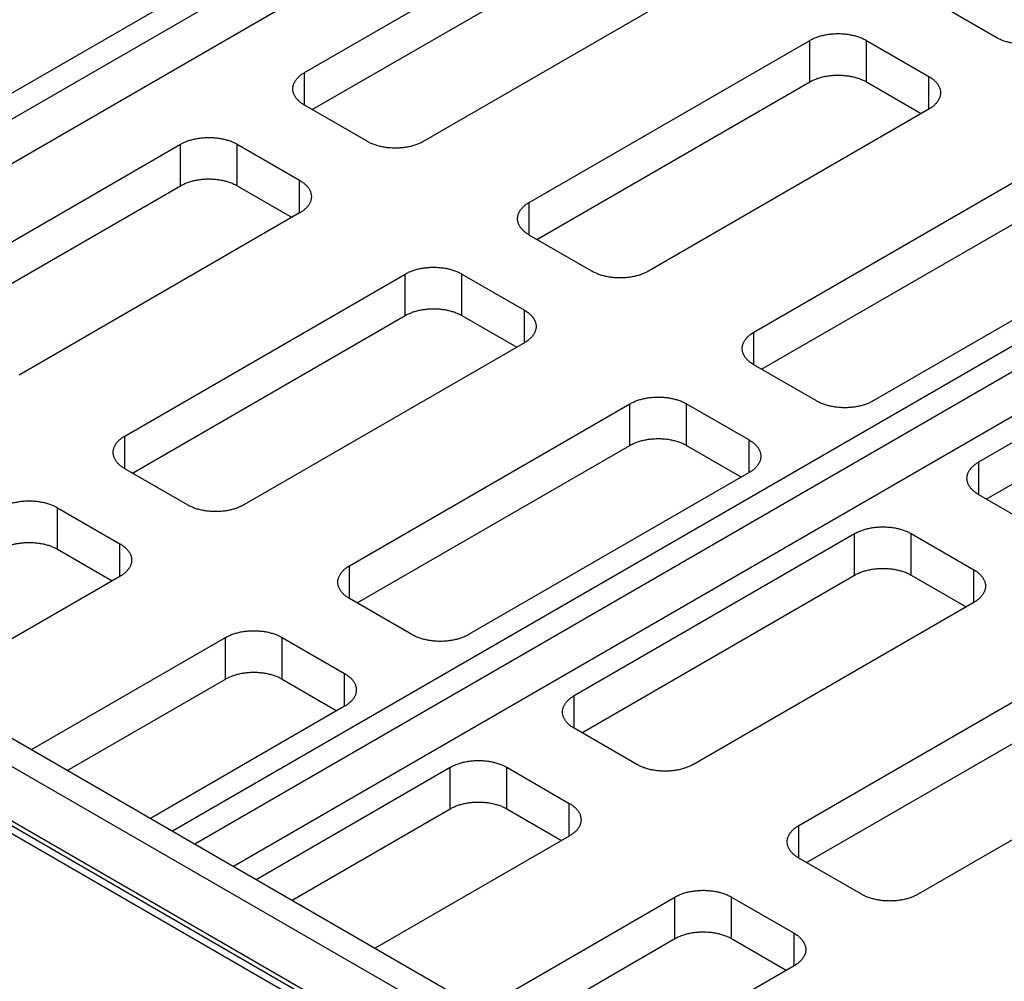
# Model space of a CAD drawing. Header units: inches. Extents: x 0 to 34, y 0 to 22.
# Tile 26 of 46: x 4.3 to 5.8, y 14.7 to 16.2. Entities that reach past the tile are written whole.
import ezdxf

# ---------------------------------------------------------------- set-up
doc = ezdxf.new("R2010")
doc.units = ezdxf.units.IN
doc.header["$LTSCALE"] = 1.87
doc.header["$MEASUREMENT"] = 0
doc.layers.get('0').update_dxf_attribs({"linetype": 'CONTINUOUS'})

msp = doc.modelspace()

# ---------------------------------------------------------------- linework, layer by layer
at = {"color": 7, "linetype": 'CONTINUOUS'}
for p, q in [((7.2986, 17.8127), (3.3657, 15.5419)), ((7.3339, 17.7923), (3.401, 15.5215)), ((7.3339, 17.7221), (3.4618, 15.4864)), ((8.43, 17.1595), (4.497, 14.8887)), ((8.4653, 17.1391), (4.5324, 14.8683)), ((8.4653, 17.0689), (4.5932, 14.8331)), ((4.7049, 16.0817), (5.1462, 16.3364)), ((4.7169, 16.0233), (5.1462, 16.2711)), ((5.3335, 16.2282), (4.8923, 15.9735)), ((5.7932, 16.1368), (5.6949, 16.1935)), ((5.0585, 15.8775), (5.4997, 16.1323)), ((5.5888, 16.1323), (5.6871, 16.0755)), ((5.0705, 15.8191), (5.4997, 16.067)), ((5.5888, 16.067), (5.6751, 16.0172)), ((4.8032, 15.9735), (4.7049, 16.0302)), ((5.6871, 16.0241), (5.2459, 15.7693)), ((4.0685, 15.7142), (4.5098, 15.969)), ((4.5989, 15.969), (4.6971, 15.9122)), ((5.412, 15.6734), (5.8533, 15.9282)), ((4.0805, 15.6558), (4.5098, 15.9037)), ((4.5989, 15.9037), (4.6851, 15.8538)), ((4.6971, 15.8608), (4.2559, 15.606)), ((5.424, 15.615), (5.8533, 15.8628)), ((5.1568, 15.7693), (5.0585, 15.8261)), ((6.0407, 15.82), (5.5994, 15.5652)), ((4.4221, 15.5101), (4.8633, 15.7648)), ((4.9524, 15.7648), (5.0507, 15.7081)), ((5.7656, 15.4693), (6.2068, 15.724)), ((4.4341, 15.4517), (4.8633, 15.6995)), ((4.9524, 15.6995), (5.0387, 15.6497)), ((3.1037, 15.649), (4.8594, 14.6353)), ((3.1613, 15.6599), (5.3675, 14.3861)), ((5.0507, 15.6566), (4.6095, 15.4019)), ((5.7776, 15.4109), (6.2068, 15.6587)), ((3.0036, 15.6211), (4.811, 14.5775)), ((5.5103, 15.5652), (5.412, 15.6219)), ((4.7451, 14.6074), (3.0695, 15.5749)), ((4.7345, 14.6013), (3.0589, 15.5688)), ((4.7756, 15.3059), (5.2169, 15.5607)), ((5.306, 15.5607), (5.4043, 15.504)), ((4.7877, 15.2476), (5.2169, 15.4954)), ((5.306, 15.4954), (5.3922, 15.4456)), ((4.5204, 15.4019), (4.4221, 15.4586)), ((5.4043, 15.4525), (4.963, 15.1977)), ((5.8639, 15.3611), (5.7656, 15.4178)), ((4.316, 15.3974), (4.4143, 15.3406)), ((5.1292, 15.1018), (5.5704, 15.3566)), ((5.6595, 15.3566), (5.7578, 15.2998)), ((4.316, 15.3321), (4.4023, 15.2823)), ((4.4143, 15.2892), (4.1088, 15.1128)), ((5.1412, 15.0434), (5.5704, 15.2913)), ((5.6595, 15.2913), (5.7458, 15.2414)), ((4.8739, 15.1977), (4.7756, 15.2545)), ((5.7578, 15.2484), (5.3166, 14.9936)), ((4.275, 15.0169), (4.5805, 15.1933)), ((4.6696, 15.1933), (4.7679, 15.1365)), ((5.4827, 14.8977), (5.924, 15.1524)), ((4.3315, 14.9842), (4.5805, 15.1279)), ((4.6696, 15.1279), (4.7558, 15.0781)), ((4.7679, 15.0851), (4.4624, 14.9087)), ((5.4948, 14.8393), (5.924, 15.0871)), ((5.2275, 14.9936), (5.1292, 15.0504)), ((6.1114, 15.0442), (5.6701, 14.7895)), ((4.6285, 14.8127), (4.934, 14.9891)), ((5.0231, 14.9891), (5.1214, 14.9324)), ((4.6851, 14.7801), (4.934, 14.9238)), ((5.0231, 14.9238), (5.1094, 14.874)), ((5.1214, 14.8809), (4.8159, 14.7045)), ((5.581, 14.7895), (5.4827, 14.8462)), ((4.9821, 14.6086), (5.2876, 14.785)), ((5.3767, 14.785), (5.475, 14.7282)), ((5.0387, 14.5759), (5.2876, 14.7197)), ((5.3767, 14.7197), (5.4629, 14.6699)), ((5.475, 14.6768), (5.1695, 14.5004))]:
    msp.add_line(p, q, dxfattribs=at)
at = {"color": 9, "linetype": 'CONTINUOUS'}
for p, q in [((5.4997, 16.067), (5.4997, 16.1323)), ((5.5888, 16.067), (5.5888, 16.1323)), ((4.7049, 16.0302), (4.7049, 16.0817)), ((5.6871, 16.0241), (5.6871, 16.0755)), ((4.5098, 15.9037), (4.5098, 15.969)), ((4.5989, 15.9037), (4.5989, 15.969)), ((4.6971, 15.8608), (4.6971, 15.9122)), ((5.0585, 15.8261), (5.0585, 15.8775)), ((4.8633, 15.6995), (4.8633, 15.7648)), ((4.9524, 15.6995), (4.9524, 15.7648)), ((5.0507, 15.6566), (5.0507, 15.7081)), ((5.412, 15.6219), (5.412, 15.6734)), ((5.2169, 15.4954), (5.2169, 15.5607)), ((5.306, 15.4954), (5.306, 15.5607)), ((4.4221, 15.4586), (4.4221, 15.5101)), ((5.4043, 15.4525), (5.4043, 15.504)), ((5.7656, 15.4178), (5.7656, 15.4693)), ((4.316, 15.3321), (4.316, 15.3974)), ((5.5704, 15.2913), (5.5704, 15.3566)), ((5.6595, 15.2913), (5.6595, 15.3566)), ((4.4143, 15.2892), (4.4143, 15.3406)), ((4.7756, 15.2545), (4.7756, 15.3059)), ((5.7578, 15.2484), (5.7578, 15.2998)), ((4.5805, 15.1279), (4.5805, 15.1933)), ((4.6696, 15.1279), (4.6696, 15.1933)), ((4.7679, 15.0851), (4.7679, 15.1365)), ((5.1292, 15.0504), (5.1292, 15.1018)), ((4.934, 14.9238), (4.934, 14.9891)), ((5.0231, 14.9238), (5.0231, 14.9891)), ((5.1214, 14.8809), (5.1214, 14.9324)), ((5.4827, 14.8462), (5.4827, 14.8977)), ((5.2876, 14.7197), (5.2876, 14.785)), ((5.3767, 14.7197), (5.3767, 14.785)), ((5.475, 14.6768), (5.475, 14.7282))]:
    msp.add_line(p, q, dxfattribs=at)
at = {"color": 7, "linetype": 'CONTINUOUS'}
for points, knots in [([(5.4997, 16.1323), (5.5006, 16.1328), (5.5023, 16.1337), (5.505, 16.135), (5.5078, 16.1363), (5.5108, 16.1374), (5.5138, 16.1384), (5.5169, 16.1394), (5.5202, 16.1402), (5.5235, 16.1409), (5.5268, 16.1415), (5.5302, 16.1421), (5.5337, 16.1424), (5.5372, 16.1427), (5.5407, 16.1429), (5.5443, 16.143), (5.5478, 16.1429), (5.5513, 16.1427), (5.5548, 16.1424), (5.5583, 16.1421), (5.5617, 16.1415), (5.5651, 16.1409), (5.5684, 16.1402), (5.5716, 16.1394), (5.5747, 16.1384), (5.5778, 16.1374), (5.5807, 16.1363), (5.5835, 16.135), (5.5862, 16.1337), (5.588, 16.1328), (5.5888, 16.1323)], [0, 0, 0, 0, 0.031586, 0.064037, 0.097268, 0.131279, 0.166014, 0.201375, 0.23736, 0.273877, 0.310826, 0.348198, 0.385874, 0.423769, 0.461857, 0.5, 0.538143, 0.576231, 0.614126, 0.651802, 0.689174, 0.726123, 0.76264, 0.798625, 0.833986, 0.868721, 0.902732, 0.935963, 0.968414, 1, 1, 1, 1]), ([(5.8823, 16.1368), (5.8814, 16.1363), (5.8797, 16.1353), (5.877, 16.134), (5.8742, 16.1328), (5.8712, 16.1317), (5.8682, 16.1306), (5.865, 16.1297), (5.8618, 16.1289), (5.8585, 16.1281), (5.8551, 16.1275), (5.8517, 16.127), (5.8483, 16.1266), (5.8448, 16.1263), (5.8412, 16.1262), (5.8377, 16.1261), (5.8342, 16.1262), (5.8307, 16.1263), (5.8272, 16.1266), (5.8237, 16.127), (5.8203, 16.1275), (5.8169, 16.1281), (5.8136, 16.1289), (5.8104, 16.1297), (5.8072, 16.1306), (5.8042, 16.1317), (5.8013, 16.1328), (5.7984, 16.134), (5.7957, 16.1353), (5.794, 16.1363), (5.7932, 16.1368)], [0, 0, 0, 0, 0.031586, 0.064037, 0.097268, 0.131279, 0.166014, 0.201375, 0.23736, 0.273877, 0.310826, 0.348198, 0.385874, 0.423769, 0.461857, 0.5, 0.538143, 0.576231, 0.614126, 0.651802, 0.689174, 0.726123, 0.76264, 0.798625, 0.833986, 0.868721, 0.902732, 0.935963, 0.968414, 1, 1, 1, 1]), ([(4.6865, 16.0559), (4.6865, 16.0566), (4.6865, 16.058), (4.6868, 16.06), (4.6873, 16.0621), (4.688, 16.0641), (4.6889, 16.066), (4.69, 16.068), (4.6913, 16.0699), (4.6927, 16.0718), (4.6943, 16.0736), (4.6961, 16.0753), (4.6981, 16.077), (4.7002, 16.0787), (4.7025, 16.0802), (4.7041, 16.0812), (4.7049, 16.0817)], [0, 0, 0, 0, 0.061599, 0.123621, 0.186349, 0.250214, 0.315528, 0.382491, 0.451455, 0.522565, 0.595918, 0.67175, 0.750043, 0.830818, 0.914187, 1, 1, 1, 1]), ([(5.4997, 16.067), (5.5006, 16.0675), (5.5023, 16.0684), (5.505, 16.0697), (5.5078, 16.0709), (5.5108, 16.0721), (5.5138, 16.0731), (5.5169, 16.074), (5.5202, 16.0749), (5.5235, 16.0756), (5.5268, 16.0762), (5.5302, 16.0767), (5.5337, 16.0771), (5.5372, 16.0774), (5.5407, 16.0776), (5.5443, 16.0776), (5.5478, 16.0776), (5.5513, 16.0774), (5.5548, 16.0771), (5.5583, 16.0767), (5.5617, 16.0762), (5.5651, 16.0756), (5.5684, 16.0749), (5.5716, 16.074), (5.5747, 16.0731), (5.5778, 16.0721), (5.5807, 16.0709), (5.5835, 16.0697), (5.5862, 16.0684), (5.588, 16.0675), (5.5888, 16.067)], [0, 0, 0, 0, 0.031586, 0.064037, 0.097268, 0.131279, 0.166014, 0.201375, 0.23736, 0.273877, 0.310826, 0.348198, 0.385874, 0.423769, 0.461857, 0.5, 0.538143, 0.576231, 0.614126, 0.651802, 0.689174, 0.726123, 0.76264, 0.798625, 0.833986, 0.868721, 0.902732, 0.935963, 0.968414, 1, 1, 1, 1]), ([(5.6871, 16.0755), (5.6879, 16.0751), (5.6895, 16.0741), (5.6918, 16.0725), (5.6939, 16.0709), (5.6959, 16.0692), (5.6977, 16.0675), (5.6993, 16.0656), (5.7008, 16.0638), (5.702, 16.0619), (5.7031, 16.0599), (5.704, 16.0579), (5.7047, 16.0559), (5.7052, 16.0539), (5.7055, 16.0519), (5.7055, 16.0505), (5.7055, 16.0498)], [0, 0, 0, 0, 0.085813, 0.169182, 0.249957, 0.32825, 0.404082, 0.477435, 0.548545, 0.617509, 0.684472, 0.749786, 0.813651, 0.876379, 0.938401, 1, 1, 1, 1]), ([(4.7049, 16.0302), (4.7041, 16.0307), (4.7025, 16.0317), (4.7002, 16.0332), (4.6981, 16.0349), (4.6961, 16.0366), (4.6943, 16.0383), (4.6927, 16.0401), (4.6913, 16.042), (4.69, 16.0439), (4.6889, 16.0458), (4.688, 16.0478), (4.6873, 16.0498), (4.6868, 16.0519), (4.6865, 16.0539), (4.6865, 16.0553), (4.6865, 16.0559)], [0, 0, 0, 0, 0.085813, 0.169182, 0.249957, 0.32825, 0.404082, 0.477435, 0.548545, 0.617509, 0.684472, 0.749786, 0.813651, 0.876379, 0.938401, 1, 1, 1, 1]), ([(5.7055, 16.0498), (5.7055, 16.0491), (5.7055, 16.0478), (5.7052, 16.0457), (5.7047, 16.0437), (5.704, 16.0417), (5.7031, 16.0397), (5.702, 16.0378), (5.7008, 16.0359), (5.6993, 16.034), (5.6977, 16.0322), (5.6959, 16.0304), (5.6939, 16.0287), (5.6918, 16.0271), (5.6895, 16.0255), (5.6879, 16.0246), (5.6871, 16.0241)], [0, 0, 0, 0, 0.061599, 0.123621, 0.186349, 0.250214, 0.315528, 0.382491, 0.451455, 0.522565, 0.595918, 0.67175, 0.750043, 0.830818, 0.914187, 1, 1, 1, 1]), ([(4.5098, 15.969), (4.5106, 15.9695), (4.5123, 15.9704), (4.515, 15.9717), (4.5179, 15.973), (4.5208, 15.9741), (4.5239, 15.9751), (4.527, 15.9761), (4.5302, 15.9769), (4.5335, 15.9776), (4.5369, 15.9782), (4.5403, 15.9787), (4.5438, 15.9791), (4.5473, 15.9794), (4.5508, 15.9796), (4.5543, 15.9797), (4.5578, 15.9796), (4.5614, 15.9794), (4.5649, 15.9791), (4.5683, 15.9787), (4.5717, 15.9782), (4.5751, 15.9776), (4.5784, 15.9769), (4.5816, 15.9761), (4.5848, 15.9751), (4.5878, 15.9741), (4.5908, 15.973), (4.5936, 15.9717), (4.5963, 15.9704), (4.598, 15.9695), (4.5989, 15.969)], [0, 0, 0, 0, 0.031586, 0.064037, 0.097268, 0.131279, 0.166014, 0.201375, 0.23736, 0.273877, 0.310826, 0.348198, 0.385874, 0.423769, 0.461857, 0.5, 0.538143, 0.576231, 0.614126, 0.651802, 0.689174, 0.726123, 0.76264, 0.798625, 0.833986, 0.868721, 0.902732, 0.935963, 0.968414, 1, 1, 1, 1]), ([(4.8923, 15.9735), (4.8915, 15.973), (4.8897, 15.972), (4.887, 15.9707), (4.8842, 15.9695), (4.8813, 15.9684), (4.8782, 15.9673), (4.8751, 15.9664), (4.8719, 15.9656), (4.8686, 15.9648), (4.8652, 15.9642), (4.8618, 15.9637), (4.8583, 15.9633), (4.8548, 15.963), (4.8513, 15.9629), (4.8478, 15.9628), (4.8442, 15.9629), (4.8407, 15.963), (4.8372, 15.9633), (4.8337, 15.9637), (4.8303, 15.9642), (4.827, 15.9648), (4.8237, 15.9656), (4.8204, 15.9664), (4.8173, 15.9673), (4.8143, 15.9684), (4.8113, 15.9695), (4.8085, 15.9707), (4.8058, 15.972), (4.8041, 15.973), (4.8032, 15.9735)], [0, 0, 0, 0, 0.031586, 0.064037, 0.097268, 0.131279, 0.166014, 0.201375, 0.23736, 0.273877, 0.310826, 0.348198, 0.385874, 0.423769, 0.461857, 0.5, 0.538143, 0.576231, 0.614126, 0.651802, 0.689174, 0.726123, 0.76264, 0.798625, 0.833986, 0.868721, 0.902732, 0.935963, 0.968414, 1, 1, 1, 1]), ([(4.5098, 15.9037), (4.5106, 15.9041), (4.5123, 15.9051), (4.515, 15.9064), (4.5179, 15.9076), (4.5208, 15.9088), (4.5239, 15.9098), (4.527, 15.9107), (4.5302, 15.9116), (4.5335, 15.9123), (4.5369, 15.9129), (4.5403, 15.9134), (4.5438, 15.9138), (4.5473, 15.9141), (4.5508, 15.9143), (4.5543, 15.9143), (4.5578, 15.9143), (4.5614, 15.9141), (4.5649, 15.9138), (4.5683, 15.9134), (4.5717, 15.9129), (4.5751, 15.9123), (4.5784, 15.9116), (4.5816, 15.9107), (4.5848, 15.9098), (4.5878, 15.9088), (4.5908, 15.9076), (4.5936, 15.9064), (4.5963, 15.9051), (4.598, 15.9041), (4.5989, 15.9037)], [0, 0, 0, 0, 0.031586, 0.064037, 0.097268, 0.131279, 0.166014, 0.201375, 0.23736, 0.273877, 0.310826, 0.348198, 0.385874, 0.423769, 0.461857, 0.5, 0.538143, 0.576231, 0.614126, 0.651802, 0.689174, 0.726123, 0.76264, 0.798625, 0.833986, 0.868721, 0.902732, 0.935963, 0.968414, 1, 1, 1, 1]), ([(4.6971, 15.9122), (4.698, 15.9118), (4.6996, 15.9108), (4.7018, 15.9092), (4.704, 15.9076), (4.7059, 15.9059), (4.7077, 15.9041), (4.7094, 15.9023), (4.7108, 15.9005), (4.7121, 15.8986), (4.7132, 15.8966), (4.714, 15.8946), (4.7147, 15.8926), (4.7152, 15.8906), (4.7155, 15.8886), (4.7156, 15.8872), (4.7156, 15.8865)], [0, 0, 0, 0, 0.085813, 0.169182, 0.249957, 0.32825, 0.404082, 0.477435, 0.548545, 0.617509, 0.684472, 0.749786, 0.813651, 0.876379, 0.938401, 1, 1, 1, 1]), ([(4.7156, 15.8865), (4.7156, 15.8858), (4.7155, 15.8845), (4.7152, 15.8824), (4.7147, 15.8804), (4.714, 15.8784), (4.7132, 15.8764), (4.7121, 15.8745), (4.7108, 15.8726), (4.7094, 15.8707), (4.7077, 15.8689), (4.7059, 15.8671), (4.704, 15.8654), (4.7018, 15.8638), (4.6996, 15.8622), (4.698, 15.8613), (4.6971, 15.8608)], [0, 0, 0, 0, 0.061599, 0.123621, 0.186349, 0.250214, 0.315528, 0.382491, 0.451455, 0.522565, 0.595918, 0.67175, 0.750043, 0.830818, 0.914187, 1, 1, 1, 1]), ([(5.04, 15.8518), (5.04, 15.8525), (5.0401, 15.8539), (5.0404, 15.8559), (5.0409, 15.8579), (5.0416, 15.8599), (5.0425, 15.8619), (5.0435, 15.8639), (5.0448, 15.8658), (5.0463, 15.8676), (5.0479, 15.8694), (5.0497, 15.8712), (5.0517, 15.8729), (5.0538, 15.8745), (5.0561, 15.8761), (5.0577, 15.8771), (5.0585, 15.8775)], [0, 0, 0, 0, 0.061599, 0.123621, 0.186349, 0.250214, 0.315528, 0.382491, 0.451455, 0.522565, 0.595918, 0.67175, 0.750043, 0.830818, 0.914187, 1, 1, 1, 1]), ([(5.0585, 15.8261), (5.0577, 15.8266), (5.0561, 15.8275), (5.0538, 15.8291), (5.0517, 15.8307), (5.0497, 15.8324), (5.0479, 15.8342), (5.0463, 15.836), (5.0448, 15.8378), (5.0435, 15.8398), (5.0425, 15.8417), (5.0416, 15.8437), (5.0409, 15.8457), (5.0404, 15.8477), (5.0401, 15.8498), (5.04, 15.8511), (5.04, 15.8518)], [0, 0, 0, 0, 0.085813, 0.169182, 0.249957, 0.32825, 0.404082, 0.477435, 0.548545, 0.617509, 0.684472, 0.749786, 0.813651, 0.876379, 0.938401, 1, 1, 1, 1]), ([(4.8633, 15.7648), (4.8642, 15.7653), (4.8659, 15.7663), (4.8686, 15.7676), (4.8714, 15.7688), (4.8744, 15.7699), (4.8774, 15.771), (4.8805, 15.7719), (4.8838, 15.7728), (4.8871, 15.7735), (4.8904, 15.7741), (4.8939, 15.7746), (4.8973, 15.775), (4.9008, 15.7753), (4.9043, 15.7755), (4.9079, 15.7755), (4.9114, 15.7755), (4.9149, 15.7753), (4.9184, 15.775), (4.9219, 15.7746), (4.9253, 15.7741), (4.9287, 15.7735), (4.932, 15.7728), (4.9352, 15.7719), (4.9383, 15.771), (4.9414, 15.7699), (4.9443, 15.7688), (4.9471, 15.7676), (4.9498, 15.7663), (4.9516, 15.7653), (4.9524, 15.7648)], [0, 0, 0, 0, 0.031586, 0.064037, 0.097268, 0.131279, 0.166014, 0.201375, 0.23736, 0.273877, 0.310826, 0.348198, 0.385874, 0.423769, 0.461857, 0.5, 0.538143, 0.576231, 0.614126, 0.651802, 0.689174, 0.726123, 0.76264, 0.798625, 0.833986, 0.868721, 0.902732, 0.935963, 0.968414, 1, 1, 1, 1]), ([(5.2459, 15.7693), (5.245, 15.7688), (5.2433, 15.7679), (5.2406, 15.7666), (5.2378, 15.7654), (5.2348, 15.7642), (5.2318, 15.7632), (5.2286, 15.7623), (5.2254, 15.7614), (5.2221, 15.7607), (5.2187, 15.7601), (5.2153, 15.7596), (5.2119, 15.7592), (5.2084, 15.7589), (5.2048, 15.7587), (5.2013, 15.7587), (5.1978, 15.7587), (5.1943, 15.7589), (5.1908, 15.7592), (5.1873, 15.7596), (5.1839, 15.7601), (5.1805, 15.7607), (5.1772, 15.7614), (5.174, 15.7623), (5.1709, 15.7632), (5.1678, 15.7642), (5.1649, 15.7654), (5.162, 15.7666), (5.1593, 15.7679), (5.1576, 15.7688), (5.1568, 15.7693)], [0, 0, 0, 0, 0.031586, 0.064037, 0.097268, 0.131279, 0.166014, 0.201375, 0.23736, 0.273877, 0.310826, 0.348198, 0.385874, 0.423769, 0.461857, 0.5, 0.538143, 0.576231, 0.614126, 0.651802, 0.689174, 0.726123, 0.76264, 0.798625, 0.833986, 0.868721, 0.902732, 0.935963, 0.968414, 1, 1, 1, 1]), ([(4.8633, 15.6995), (4.8642, 15.7), (4.8659, 15.701), (4.8686, 15.7023), (4.8714, 15.7035), (4.8744, 15.7046), (4.8774, 15.7057), (4.8805, 15.7066), (4.8838, 15.7074), (4.8871, 15.7082), (4.8904, 15.7088), (4.8939, 15.7093), (4.8973, 15.7097), (4.9008, 15.71), (4.9043, 15.7101), (4.9079, 15.7102), (4.9114, 15.7101), (4.9149, 15.71), (4.9184, 15.7097), (4.9219, 15.7093), (4.9253, 15.7088), (4.9287, 15.7082), (4.932, 15.7074), (4.9352, 15.7066), (4.9383, 15.7057), (4.9414, 15.7046), (4.9443, 15.7035), (4.9471, 15.7023), (4.9498, 15.701), (4.9516, 15.7), (4.9524, 15.6995)], [0, 0, 0, 0, 0.031586, 0.064037, 0.097268, 0.131279, 0.166014, 0.201375, 0.23736, 0.273877, 0.310826, 0.348198, 0.385874, 0.423769, 0.461857, 0.5, 0.538143, 0.576231, 0.614126, 0.651802, 0.689174, 0.726123, 0.76264, 0.798625, 0.833986, 0.868721, 0.902732, 0.935963, 0.968414, 1, 1, 1, 1]), ([(5.0507, 15.7081), (5.0515, 15.7076), (5.0531, 15.7066), (5.0554, 15.7051), (5.0575, 15.7035), (5.0595, 15.7018), (5.0613, 15.7), (5.0629, 15.6982), (5.0644, 15.6963), (5.0656, 15.6944), (5.0667, 15.6925), (5.0676, 15.6905), (5.0683, 15.6885), (5.0688, 15.6865), (5.0691, 15.6844), (5.0692, 15.6831), (5.0692, 15.6824)], [0, 0, 0, 0, 0.085813, 0.169182, 0.249957, 0.32825, 0.404082, 0.477435, 0.548545, 0.617509, 0.684472, 0.749786, 0.813651, 0.876379, 0.938401, 1, 1, 1, 1]), ([(5.0692, 15.6824), (5.0692, 15.6817), (5.0691, 15.6803), (5.0688, 15.6783), (5.0683, 15.6763), (5.0676, 15.6743), (5.0667, 15.6723), (5.0656, 15.6703), (5.0644, 15.6684), (5.0629, 15.6666), (5.0613, 15.6647), (5.0595, 15.663), (5.0575, 15.6613), (5.0554, 15.6597), (5.0531, 15.6581), (5.0515, 15.6571), (5.0507, 15.6566)], [0, 0, 0, 0, 0.061599, 0.123621, 0.186349, 0.250214, 0.315528, 0.382491, 0.451455, 0.522565, 0.595918, 0.67175, 0.750043, 0.830818, 0.914187, 1, 1, 1, 1]), ([(5.3936, 15.6477), (5.3936, 15.6483), (5.3936, 15.6497), (5.3939, 15.6518), (5.3944, 15.6538), (5.3951, 15.6558), (5.396, 15.6578), (5.3971, 15.6597), (5.3984, 15.6616), (5.3998, 15.6635), (5.4014, 15.6653), (5.4032, 15.6671), (5.4052, 15.6688), (5.4073, 15.6704), (5.4096, 15.6719), (5.4112, 15.6729), (5.412, 15.6734)], [0, 0, 0, 0, 0.061599, 0.123621, 0.186349, 0.250214, 0.315528, 0.382491, 0.451455, 0.522565, 0.595918, 0.67175, 0.750043, 0.830818, 0.914187, 1, 1, 1, 1]), ([(5.412, 15.6219), (5.4112, 15.6224), (5.4096, 15.6234), (5.4073, 15.625), (5.4052, 15.6266), (5.4032, 15.6283), (5.4014, 15.63), (5.3998, 15.6318), (5.3984, 15.6337), (5.3971, 15.6356), (5.396, 15.6376), (5.3951, 15.6395), (5.3944, 15.6416), (5.3939, 15.6436), (5.3936, 15.6456), (5.3936, 15.647), (5.3936, 15.6477)], [0, 0, 0, 0, 0.085813, 0.169182, 0.249957, 0.32825, 0.404082, 0.477435, 0.548545, 0.617509, 0.684472, 0.749786, 0.813651, 0.876379, 0.938401, 1, 1, 1, 1]), ([(5.2169, 15.5607), (5.2177, 15.5612), (5.2195, 15.5621), (5.2222, 15.5635), (5.225, 15.5647), (5.2279, 15.5658), (5.231, 15.5668), (5.2341, 15.5678), (5.2373, 15.5686), (5.2406, 15.5693), (5.244, 15.57), (5.2474, 15.5705), (5.2509, 15.5709), (5.2544, 15.5712), (5.2579, 15.5713), (5.2614, 15.5714), (5.2649, 15.5713), (5.2685, 15.5712), (5.272, 15.5709), (5.2754, 15.5705), (5.2789, 15.57), (5.2822, 15.5693), (5.2855, 15.5686), (5.2887, 15.5678), (5.2919, 15.5668), (5.2949, 15.5658), (5.2979, 15.5647), (5.3007, 15.5635), (5.3034, 15.5621), (5.3051, 15.5612), (5.306, 15.5607)], [0, 0, 0, 0, 0.031586, 0.064037, 0.097268, 0.131279, 0.166014, 0.201375, 0.23736, 0.273877, 0.310826, 0.348198, 0.385874, 0.423769, 0.461857, 0.5, 0.538143, 0.576231, 0.614126, 0.651802, 0.689174, 0.726123, 0.76264, 0.798625, 0.833986, 0.868721, 0.902732, 0.935963, 0.968414, 1, 1, 1, 1]), ([(5.5994, 15.5652), (5.5986, 15.5647), (5.5968, 15.5638), (5.5941, 15.5624), (5.5913, 15.5612), (5.5884, 15.5601), (5.5853, 15.5591), (5.5822, 15.5581), (5.579, 15.5573), (5.5757, 15.5566), (5.5723, 15.5559), (5.5689, 15.5554), (5.5654, 15.555), (5.5619, 15.5548), (5.5584, 15.5546), (5.5549, 15.5545), (5.5513, 15.5546), (5.5478, 15.5548), (5.5443, 15.555), (5.5409, 15.5554), (5.5374, 15.5559), (5.5341, 15.5566), (5.5308, 15.5573), (5.5275, 15.5581), (5.5244, 15.5591), (5.5214, 15.5601), (5.5184, 15.5612), (5.5156, 15.5624), (5.5129, 15.5638), (5.5112, 15.5647), (5.5103, 15.5652)], [0, 0, 0, 0, 0.031586, 0.064037, 0.097268, 0.131279, 0.166014, 0.201375, 0.23736, 0.273877, 0.310826, 0.348198, 0.385874, 0.423769, 0.461857, 0.5, 0.538143, 0.576231, 0.614126, 0.651802, 0.689174, 0.726123, 0.76264, 0.798625, 0.833986, 0.868721, 0.902732, 0.935963, 0.968414, 1, 1, 1, 1]), ([(4.4036, 15.4844), (4.4036, 15.485), (4.4037, 15.4864), (4.404, 15.4884), (4.4045, 15.4905), (4.4052, 15.4925), (4.4061, 15.4945), (4.4072, 15.4964), (4.4084, 15.4983), (4.4099, 15.5002), (4.4115, 15.502), (4.4133, 15.5037), (4.4153, 15.5054), (4.4174, 15.5071), (4.4197, 15.5086), (4.4213, 15.5096), (4.4221, 15.5101)], [0, 0, 0, 0, 0.061599, 0.123621, 0.186349, 0.250214, 0.315528, 0.382491, 0.451455, 0.522565, 0.595918, 0.67175, 0.750043, 0.830818, 0.914187, 1, 1, 1, 1]), ([(5.2169, 15.4954), (5.2177, 15.4959), (5.2195, 15.4968), (5.2222, 15.4981), (5.225, 15.4994), (5.2279, 15.5005), (5.231, 15.5015), (5.2341, 15.5025), (5.2373, 15.5033), (5.2406, 15.504), (5.244, 15.5046), (5.2474, 15.5052), (5.2509, 15.5055), (5.2544, 15.5058), (5.2579, 15.506), (5.2614, 15.5061), (5.2649, 15.506), (5.2685, 15.5058), (5.272, 15.5055), (5.2754, 15.5052), (5.2789, 15.5046), (5.2822, 15.504), (5.2855, 15.5033), (5.2887, 15.5025), (5.2919, 15.5015), (5.2949, 15.5005), (5.2979, 15.4994), (5.3007, 15.4981), (5.3034, 15.4968), (5.3051, 15.4959), (5.306, 15.4954)], [0, 0, 0, 0, 0.031586, 0.064037, 0.097268, 0.131279, 0.166014, 0.201375, 0.23736, 0.273877, 0.310826, 0.348198, 0.385874, 0.423769, 0.461857, 0.5, 0.538143, 0.576231, 0.614126, 0.651802, 0.689174, 0.726123, 0.76264, 0.798625, 0.833986, 0.868721, 0.902732, 0.935963, 0.968414, 1, 1, 1, 1]), ([(5.4043, 15.504), (5.4051, 15.5035), (5.4067, 15.5025), (5.409, 15.5009), (5.4111, 15.4993), (5.413, 15.4976), (5.4148, 15.4959), (5.4165, 15.4941), (5.4179, 15.4922), (5.4192, 15.4903), (5.4203, 15.4883), (5.4212, 15.4864), (5.4218, 15.4843), (5.4223, 15.4823), (5.4226, 15.4803), (5.4227, 15.4789), (5.4227, 15.4782)], [0, 0, 0, 0, 0.085813, 0.169182, 0.249957, 0.32825, 0.404082, 0.477435, 0.548545, 0.617509, 0.684472, 0.749786, 0.813651, 0.876379, 0.938401, 1, 1, 1, 1]), ([(4.4221, 15.4586), (4.4213, 15.4591), (4.4197, 15.4601), (4.4174, 15.4616), (4.4153, 15.4633), (4.4133, 15.465), (4.4115, 15.4667), (4.4099, 15.4685), (4.4084, 15.4704), (4.4072, 15.4723), (4.4061, 15.4743), (4.4052, 15.4762), (4.4045, 15.4782), (4.404, 15.4803), (4.4037, 15.4823), (4.4036, 15.4837), (4.4036, 15.4844)], [0, 0, 0, 0, 0.085813, 0.169182, 0.249957, 0.32825, 0.404082, 0.477435, 0.548545, 0.617509, 0.684472, 0.749786, 0.813651, 0.876379, 0.938401, 1, 1, 1, 1]), ([(5.4227, 15.4782), (5.4227, 15.4776), (5.4226, 15.4762), (5.4223, 15.4741), (5.4218, 15.4721), (5.4212, 15.4701), (5.4203, 15.4681), (5.4192, 15.4662), (5.4179, 15.4643), (5.4165, 15.4624), (5.4148, 15.4606), (5.413, 15.4588), (5.4111, 15.4571), (5.409, 15.4555), (5.4067, 15.454), (5.4051, 15.453), (5.4043, 15.4525)], [0, 0, 0, 0, 0.061599, 0.123621, 0.186349, 0.250214, 0.315528, 0.382491, 0.451455, 0.522565, 0.595918, 0.67175, 0.750043, 0.830818, 0.914187, 1, 1, 1, 1]), ([(5.7471, 15.4435), (5.7471, 15.4442), (5.7472, 15.4456), (5.7475, 15.4476), (5.748, 15.4496), (5.7487, 15.4517), (5.7496, 15.4536), (5.7507, 15.4556), (5.7519, 15.4575), (5.7534, 15.4594), (5.755, 15.4612), (5.7568, 15.4629), (5.7588, 15.4646), (5.7609, 15.4662), (5.7632, 15.4678), (5.7648, 15.4688), (5.7656, 15.4693)], [0, 0, 0, 0, 0.061599, 0.123621, 0.186349, 0.250214, 0.315528, 0.382491, 0.451455, 0.522565, 0.595918, 0.67175, 0.750043, 0.830818, 0.914187, 1, 1, 1, 1]), ([(5.7656, 15.4178), (5.7648, 15.4183), (5.7632, 15.4193), (5.7609, 15.4208), (5.7588, 15.4224), (5.7568, 15.4241), (5.755, 15.4259), (5.7534, 15.4277), (5.7519, 15.4296), (5.7507, 15.4315), (5.7496, 15.4334), (5.7487, 15.4354), (5.748, 15.4374), (5.7475, 15.4394), (5.7472, 15.4415), (5.7471, 15.4428), (5.7471, 15.4435)], [0, 0, 0, 0, 0.085813, 0.169182, 0.249957, 0.32825, 0.404082, 0.477435, 0.548545, 0.617509, 0.684472, 0.749786, 0.813651, 0.876379, 0.938401, 1, 1, 1, 1]), ([(4.2269, 15.3974), (4.2278, 15.3979), (4.2295, 15.3988), (4.2322, 15.4001), (4.235, 15.4014), (4.238, 15.4025), (4.241, 15.4035), (4.2441, 15.4045), (4.2474, 15.4053), (4.2507, 15.406), (4.254, 15.4066), (4.2575, 15.4072), (4.2609, 15.4076), (4.2644, 15.4078), (4.2679, 15.408), (4.2715, 15.4081), (4.275, 15.408), (4.2785, 15.4078), (4.282, 15.4076), (4.2855, 15.4072), (4.2889, 15.4066), (4.2923, 15.406), (4.2956, 15.4053), (4.2988, 15.4045), (4.3019, 15.4035), (4.305, 15.4025), (4.3079, 15.4014), (4.3107, 15.4001), (4.3134, 15.3988), (4.3152, 15.3979), (4.316, 15.3974)], [0, 0, 0, 0, 0.031586, 0.064037, 0.097268, 0.131279, 0.166014, 0.201375, 0.23736, 0.273877, 0.310826, 0.348198, 0.385874, 0.423769, 0.461857, 0.5, 0.538143, 0.576231, 0.614126, 0.651802, 0.689174, 0.726123, 0.76264, 0.798625, 0.833986, 0.868721, 0.902732, 0.935963, 0.968414, 1, 1, 1, 1]), ([(4.6095, 15.4019), (4.6086, 15.4014), (4.6069, 15.4005), (4.6042, 15.3991), (4.6014, 15.3979), (4.5984, 15.3968), (4.5954, 15.3957), (4.5922, 15.3948), (4.589, 15.394), (4.5857, 15.3933), (4.5824, 15.3926), (4.5789, 15.3921), (4.5755, 15.3917), (4.572, 15.3914), (4.5684, 15.3913), (4.5649, 15.3912), (4.5614, 15.3913), (4.5579, 15.3914), (4.5544, 15.3917), (4.5509, 15.3921), (4.5475, 15.3926), (4.5441, 15.3933), (4.5408, 15.394), (4.5376, 15.3948), (4.5345, 15.3957), (4.5314, 15.3968), (4.5285, 15.3979), (4.5257, 15.3991), (4.523, 15.4005), (4.5212, 15.4014), (4.5204, 15.4019)], [0, 0, 0, 0, 0.031586, 0.064037, 0.097268, 0.131279, 0.166014, 0.201375, 0.23736, 0.273877, 0.310826, 0.348198, 0.385874, 0.423769, 0.461857, 0.5, 0.538143, 0.576231, 0.614126, 0.651802, 0.689174, 0.726123, 0.76264, 0.798625, 0.833986, 0.868721, 0.902732, 0.935963, 0.968414, 1, 1, 1, 1]), ([(5.5704, 15.3566), (5.5713, 15.3571), (5.573, 15.358), (5.5757, 15.3593), (5.5785, 15.3605), (5.5815, 15.3617), (5.5845, 15.3627), (5.5876, 15.3636), (5.5909, 15.3645), (5.5942, 15.3652), (5.5975, 15.3658), (5.601, 15.3663), (5.6044, 15.3667), (5.6079, 15.367), (5.6114, 15.3672), (5.615, 15.3672), (5.6185, 15.3672), (5.622, 15.367), (5.6255, 15.3667), (5.629, 15.3663), (5.6324, 15.3658), (5.6358, 15.3652), (5.6391, 15.3645), (5.6423, 15.3636), (5.6454, 15.3627), (5.6485, 15.3617), (5.6514, 15.3605), (5.6542, 15.3593), (5.6569, 15.358), (5.6587, 15.3571), (5.6595, 15.3566)], [0, 0, 0, 0, 0.031586, 0.064037, 0.097268, 0.131279, 0.166014, 0.201375, 0.23736, 0.273877, 0.310826, 0.348198, 0.385874, 0.423769, 0.461857, 0.5, 0.538143, 0.576231, 0.614126, 0.651802, 0.689174, 0.726123, 0.76264, 0.798625, 0.833986, 0.868721, 0.902732, 0.935963, 0.968414, 1, 1, 1, 1]), ([(4.2269, 15.3321), (4.2278, 15.3326), (4.2295, 15.3335), (4.2322, 15.3348), (4.235, 15.3361), (4.238, 15.3372), (4.241, 15.3382), (4.2441, 15.3392), (4.2474, 15.34), (4.2507, 15.3407), (4.254, 15.3413), (4.2575, 15.3418), (4.2609, 15.3422), (4.2644, 15.3425), (4.2679, 15.3427), (4.2715, 15.3428), (4.275, 15.3427), (4.2785, 15.3425), (4.282, 15.3422), (4.2855, 15.3418), (4.2889, 15.3413), (4.2923, 15.3407), (4.2956, 15.34), (4.2988, 15.3392), (4.3019, 15.3382), (4.305, 15.3372), (4.3079, 15.3361), (4.3107, 15.3348), (4.3134, 15.3335), (4.3152, 15.3326), (4.316, 15.3321)], [0, 0, 0, 0, 0.031586, 0.064037, 0.097268, 0.131279, 0.166014, 0.201375, 0.23736, 0.273877, 0.310826, 0.348198, 0.385874, 0.423769, 0.461857, 0.5, 0.538143, 0.576231, 0.614126, 0.651802, 0.689174, 0.726123, 0.76264, 0.798625, 0.833986, 0.868721, 0.902732, 0.935963, 0.968414, 1, 1, 1, 1]), ([(4.4143, 15.3406), (4.4151, 15.3402), (4.4167, 15.3392), (4.419, 15.3376), (4.4211, 15.336), (4.4231, 15.3343), (4.4249, 15.3326), (4.4265, 15.3307), (4.428, 15.3289), (4.4292, 15.327), (4.4303, 15.325), (4.4312, 15.323), (4.4319, 15.321), (4.4324, 15.319), (4.4327, 15.317), (4.4328, 15.3156), (4.4328, 15.3149)], [0, 0, 0, 0, 0.085813, 0.169182, 0.249957, 0.32825, 0.404082, 0.477435, 0.548545, 0.617509, 0.684472, 0.749786, 0.813651, 0.876379, 0.938401, 1, 1, 1, 1]), ([(4.4328, 15.3149), (4.4328, 15.3142), (4.4327, 15.3129), (4.4324, 15.3108), (4.4319, 15.3088), (4.4312, 15.3068), (4.4303, 15.3048), (4.4292, 15.3029), (4.428, 15.301), (4.4265, 15.2991), (4.4249, 15.2973), (4.4231, 15.2955), (4.4211, 15.2938), (4.419, 15.2922), (4.4167, 15.2907), (4.4151, 15.2897), (4.4143, 15.2892)], [0, 0, 0, 0, 0.061599, 0.123621, 0.186349, 0.250214, 0.315528, 0.382491, 0.451455, 0.522565, 0.595918, 0.67175, 0.750043, 0.830818, 0.914187, 1, 1, 1, 1]), ([(4.7572, 15.2802), (4.7572, 15.2809), (4.7573, 15.2823), (4.7575, 15.2843), (4.758, 15.2863), (4.7587, 15.2883), (4.7596, 15.2903), (4.7607, 15.2923), (4.762, 15.2942), (4.7634, 15.296), (4.765, 15.2979), (4.7668, 15.2996), (4.7688, 15.3013), (4.7709, 15.3029), (4.7732, 15.3045), (4.7748, 15.3055), (4.7756, 15.3059)], [0, 0, 0, 0, 0.061599, 0.123621, 0.186349, 0.250214, 0.315528, 0.382491, 0.451455, 0.522565, 0.595918, 0.67175, 0.750043, 0.830818, 0.914187, 1, 1, 1, 1]), ([(5.5704, 15.2913), (5.5713, 15.2917), (5.573, 15.2927), (5.5757, 15.294), (5.5785, 15.2952), (5.5815, 15.2964), (5.5845, 15.2974), (5.5876, 15.2983), (5.5909, 15.2992), (5.5942, 15.2999), (5.5975, 15.3005), (5.601, 15.301), (5.6044, 15.3014), (5.6079, 15.3017), (5.6114, 15.3019), (5.615, 15.3019), (5.6185, 15.3019), (5.622, 15.3017), (5.6255, 15.3014), (5.629, 15.301), (5.6324, 15.3005), (5.6358, 15.2999), (5.6391, 15.2992), (5.6423, 15.2983), (5.6454, 15.2974), (5.6485, 15.2964), (5.6514, 15.2952), (5.6542, 15.294), (5.6569, 15.2927), (5.6587, 15.2917), (5.6595, 15.2913)], [0, 0, 0, 0, 0.031586, 0.064037, 0.097268, 0.131279, 0.166014, 0.201375, 0.23736, 0.273877, 0.310826, 0.348198, 0.385874, 0.423769, 0.461857, 0.5, 0.538143, 0.576231, 0.614126, 0.651802, 0.689174, 0.726123, 0.76264, 0.798625, 0.833986, 0.868721, 0.902732, 0.935963, 0.968414, 1, 1, 1, 1]), ([(5.7578, 15.2998), (5.7586, 15.2993), (5.7602, 15.2984), (5.7625, 15.2968), (5.7646, 15.2952), (5.7666, 15.2935), (5.7684, 15.2917), (5.77, 15.2899), (5.7715, 15.2881), (5.7727, 15.2861), (5.7738, 15.2842), (5.7747, 15.2822), (5.7754, 15.2802), (5.7759, 15.2782), (5.7762, 15.2761), (5.7763, 15.2748), (5.7763, 15.2741)], [0, 0, 0, 0, 0.085813, 0.169182, 0.249957, 0.32825, 0.404082, 0.477435, 0.548545, 0.617509, 0.684472, 0.749786, 0.813651, 0.876379, 0.938401, 1, 1, 1, 1]), ([(4.7756, 15.2545), (4.7748, 15.255), (4.7732, 15.2559), (4.7709, 15.2575), (4.7688, 15.2591), (4.7668, 15.2608), (4.765, 15.2626), (4.7634, 15.2644), (4.762, 15.2663), (4.7607, 15.2682), (4.7596, 15.2701), (4.7587, 15.2721), (4.758, 15.2741), (4.7575, 15.2761), (4.7573, 15.2782), (4.7572, 15.2795), (4.7572, 15.2802)], [0, 0, 0, 0, 0.085813, 0.169182, 0.249957, 0.32825, 0.404082, 0.477435, 0.548545, 0.617509, 0.684472, 0.749786, 0.813651, 0.876379, 0.938401, 1, 1, 1, 1]), ([(5.7763, 15.2741), (5.7763, 15.2734), (5.7762, 15.272), (5.7759, 15.27), (5.7754, 15.268), (5.7747, 15.266), (5.7738, 15.264), (5.7727, 15.262), (5.7715, 15.2601), (5.77, 15.2583), (5.7684, 15.2565), (5.7666, 15.2547), (5.7646, 15.253), (5.7625, 15.2514), (5.7602, 15.2498), (5.7586, 15.2488), (5.7578, 15.2484)], [0, 0, 0, 0, 0.061599, 0.123621, 0.186349, 0.250214, 0.315528, 0.382491, 0.451455, 0.522565, 0.595918, 0.67175, 0.750043, 0.830818, 0.914187, 1, 1, 1, 1]), ([(4.5805, 15.1933), (4.5813, 15.1937), (4.5831, 15.1947), (4.5858, 15.196), (4.5886, 15.1972), (4.5915, 15.1984), (4.5946, 15.1994), (4.5977, 15.2003), (4.6009, 15.2012), (4.6042, 15.2019), (4.6076, 15.2025), (4.611, 15.203), (4.6145, 15.2034), (4.618, 15.2037), (4.6215, 15.2039), (4.625, 15.2039), (4.6286, 15.2039), (4.6321, 15.2037), (4.6356, 15.2034), (4.639, 15.203), (4.6425, 15.2025), (4.6458, 15.2019), (4.6491, 15.2012), (4.6523, 15.2003), (4.6555, 15.1994), (4.6585, 15.1984), (4.6615, 15.1972), (4.6643, 15.196), (4.667, 15.1947), (4.6687, 15.1937), (4.6696, 15.1933)], [0, 0, 0, 0, 0.031586, 0.064037, 0.097268, 0.131279, 0.166014, 0.201375, 0.23736, 0.273877, 0.310826, 0.348198, 0.385874, 0.423769, 0.461857, 0.5, 0.538143, 0.576231, 0.614126, 0.651802, 0.689174, 0.726123, 0.76264, 0.798625, 0.833986, 0.868721, 0.902732, 0.935963, 0.968414, 1, 1, 1, 1]), ([(4.963, 15.1977), (4.9622, 15.1973), (4.9604, 15.1963), (4.9577, 15.195), (4.9549, 15.1938), (4.952, 15.1926), (4.9489, 15.1916), (4.9458, 15.1907), (4.9426, 15.1898), (4.9393, 15.1891), (4.9359, 15.1885), (4.9325, 15.188), (4.929, 15.1876), (4.9255, 15.1873), (4.922, 15.1871), (4.9185, 15.1871), (4.9149, 15.1871), (4.9114, 15.1873), (4.9079, 15.1876), (4.9045, 15.188), (4.901, 15.1885), (4.8977, 15.1891), (4.8944, 15.1898), (4.8911, 15.1907), (4.888, 15.1916), (4.885, 15.1926), (4.882, 15.1938), (4.8792, 15.195), (4.8765, 15.1963), (4.8748, 15.1973), (4.8739, 15.1977)], [0, 0, 0, 0, 0.031586, 0.064037, 0.097268, 0.131279, 0.166014, 0.201375, 0.23736, 0.273877, 0.310826, 0.348198, 0.385874, 0.423769, 0.461857, 0.5, 0.538143, 0.576231, 0.614126, 0.651802, 0.689174, 0.726123, 0.76264, 0.798625, 0.833986, 0.868721, 0.902732, 0.935963, 0.968414, 1, 1, 1, 1]), ([(4.5805, 15.1279), (4.5813, 15.1284), (4.5831, 15.1294), (4.5858, 15.1307), (4.5886, 15.1319), (4.5915, 15.133), (4.5946, 15.1341), (4.5977, 15.135), (4.6009, 15.1358), (4.6042, 15.1366), (4.6076, 15.1372), (4.611, 15.1377), (4.6145, 15.1381), (4.618, 15.1384), (4.6215, 15.1386), (4.625, 15.1386), (4.6286, 15.1386), (4.6321, 15.1384), (4.6356, 15.1381), (4.639, 15.1377), (4.6425, 15.1372), (4.6458, 15.1366), (4.6491, 15.1358), (4.6523, 15.135), (4.6555, 15.1341), (4.6585, 15.133), (4.6615, 15.1319), (4.6643, 15.1307), (4.667, 15.1294), (4.6687, 15.1284), (4.6696, 15.1279)], [0, 0, 0, 0, 0.031586, 0.064037, 0.097268, 0.131279, 0.166014, 0.201375, 0.23736, 0.273877, 0.310826, 0.348198, 0.385874, 0.423769, 0.461857, 0.5, 0.538143, 0.576231, 0.614126, 0.651802, 0.689174, 0.726123, 0.76264, 0.798625, 0.833986, 0.868721, 0.902732, 0.935963, 0.968414, 1, 1, 1, 1]), ([(4.7679, 15.1365), (4.7687, 15.136), (4.7703, 15.1351), (4.7726, 15.1335), (4.7747, 15.1319), (4.7767, 15.1302), (4.7785, 15.1284), (4.7801, 15.1266), (4.7815, 15.1247), (4.7828, 15.1228), (4.7839, 15.1209), (4.7848, 15.1189), (4.7854, 15.1169), (4.7859, 15.1149), (4.7862, 15.1128), (4.7863, 15.1115), (4.7863, 15.1108)], [0, 0, 0, 0, 0.085813, 0.169182, 0.249957, 0.32825, 0.404082, 0.477435, 0.548545, 0.617509, 0.684472, 0.749786, 0.813651, 0.876379, 0.938401, 1, 1, 1, 1]), ([(4.7863, 15.1108), (4.7863, 15.1101), (4.7862, 15.1087), (4.7859, 15.1067), (4.7854, 15.1047), (4.7848, 15.1027), (4.7839, 15.1007), (4.7828, 15.0987), (4.7815, 15.0968), (4.7801, 15.095), (4.7785, 15.0932), (4.7767, 15.0914), (4.7747, 15.0897), (4.7726, 15.0881), (4.7703, 15.0865), (4.7687, 15.0855), (4.7679, 15.0851)], [0, 0, 0, 0, 0.061599, 0.123621, 0.186349, 0.250214, 0.315528, 0.382491, 0.451455, 0.522565, 0.595918, 0.67175, 0.750043, 0.830818, 0.914187, 1, 1, 1, 1]), ([(5.1107, 15.0761), (5.1107, 15.0768), (5.1108, 15.0781), (5.1111, 15.0802), (5.1116, 15.0822), (5.1123, 15.0842), (5.1132, 15.0862), (5.1143, 15.0881), (5.1155, 15.09), (5.117, 15.0919), (5.1186, 15.0937), (5.1204, 15.0955), (5.1224, 15.0972), (5.1245, 15.0988), (5.1268, 15.1004), (5.1284, 15.1013), (5.1292, 15.1018)], [0, 0, 0, 0, 0.061599, 0.123621, 0.186349, 0.250214, 0.315528, 0.382491, 0.451455, 0.522565, 0.595918, 0.67175, 0.750043, 0.830818, 0.914187, 1, 1, 1, 1]), ([(5.1292, 15.0504), (5.1284, 15.0508), (5.1268, 15.0518), (5.1245, 15.0534), (5.1224, 15.055), (5.1204, 15.0567), (5.1186, 15.0584), (5.117, 15.0603), (5.1155, 15.0621), (5.1143, 15.064), (5.1132, 15.066), (5.1123, 15.068), (5.1116, 15.07), (5.1111, 15.072), (5.1108, 15.074), (5.1107, 15.0754), (5.1107, 15.0761)], [0, 0, 0, 0, 0.085813, 0.169182, 0.249957, 0.32825, 0.404082, 0.477435, 0.548545, 0.617509, 0.684472, 0.749786, 0.813651, 0.876379, 0.938401, 1, 1, 1, 1]), ([(4.934, 14.9891), (4.9349, 14.9896), (4.9366, 14.9906), (4.9393, 14.9919), (4.9421, 14.9931), (4.9451, 14.9942), (4.9481, 14.9953), (4.9513, 14.9962), (4.9545, 14.997), (4.9578, 14.9978), (4.9611, 14.9984), (4.9646, 14.9989), (4.968, 14.9993), (4.9715, 14.9996), (4.975, 14.9997), (4.9786, 14.9998), (4.9821, 14.9997), (4.9856, 14.9996), (4.9891, 14.9993), (4.9926, 14.9989), (4.996, 14.9984), (4.9994, 14.9978), (5.0027, 14.997), (5.0059, 14.9962), (5.009, 14.9953), (5.0121, 14.9942), (5.015, 14.9931), (5.0178, 14.9919), (5.0205, 14.9906), (5.0223, 14.9896), (5.0231, 14.9891)], [0, 0, 0, 0, 0.031586, 0.064037, 0.097268, 0.131279, 0.166014, 0.201375, 0.23736, 0.273877, 0.310826, 0.348198, 0.385874, 0.423769, 0.461857, 0.5, 0.538143, 0.576231, 0.614126, 0.651802, 0.689174, 0.726123, 0.76264, 0.798625, 0.833986, 0.868721, 0.902732, 0.935963, 0.968414, 1, 1, 1, 1]), ([(5.3166, 14.9936), (5.3157, 14.9931), (5.314, 14.9922), (5.3113, 14.9909), (5.3085, 14.9896), (5.3055, 14.9885), (5.3025, 14.9875), (5.2993, 14.9865), (5.2961, 14.9857), (5.2928, 14.985), (5.2895, 14.9844), (5.286, 14.9838), (5.2826, 14.9835), (5.2791, 14.9832), (5.2756, 14.983), (5.272, 14.9829), (5.2685, 14.983), (5.265, 14.9832), (5.2615, 14.9835), (5.258, 14.9838), (5.2546, 14.9844), (5.2512, 14.985), (5.2479, 14.9857), (5.2447, 14.9865), (5.2416, 14.9875), (5.2385, 14.9885), (5.2356, 14.9896), (5.2328, 14.9909), (5.2301, 14.9922), (5.2283, 14.9931), (5.2275, 14.9936)], [0, 0, 0, 0, 0.031586, 0.064037, 0.097268, 0.131279, 0.166014, 0.201375, 0.23736, 0.273877, 0.310826, 0.348198, 0.385874, 0.423769, 0.461857, 0.5, 0.538143, 0.576231, 0.614126, 0.651802, 0.689174, 0.726123, 0.76264, 0.798625, 0.833986, 0.868721, 0.902732, 0.935963, 0.968414, 1, 1, 1, 1]), ([(4.934, 14.9238), (4.9349, 14.9243), (4.9366, 14.9252), (4.9393, 14.9266), (4.9421, 14.9278), (4.9451, 14.9289), (4.9481, 14.9299), (4.9513, 14.9309), (4.9545, 14.9317), (4.9578, 14.9324), (4.9611, 14.9331), (4.9646, 14.9336), (4.968, 14.934), (4.9715, 14.9342), (4.975, 14.9344), (4.9786, 14.9345), (4.9821, 14.9344), (4.9856, 14.9342), (4.9891, 14.934), (4.9926, 14.9336), (4.996, 14.9331), (4.9994, 14.9324), (5.0027, 14.9317), (5.0059, 14.9309), (5.009, 14.9299), (5.0121, 14.9289), (5.015, 14.9278), (5.0178, 14.9266), (5.0205, 14.9252), (5.0223, 14.9243), (5.0231, 14.9238)], [0, 0, 0, 0, 0.031586, 0.064037, 0.097268, 0.131279, 0.166014, 0.201375, 0.23736, 0.273877, 0.310826, 0.348198, 0.385874, 0.423769, 0.461857, 0.5, 0.538143, 0.576231, 0.614126, 0.651802, 0.689174, 0.726123, 0.76264, 0.798625, 0.833986, 0.868721, 0.902732, 0.935963, 0.968414, 1, 1, 1, 1]), ([(5.1214, 14.9324), (5.1222, 14.9319), (5.1238, 14.9309), (5.1261, 14.9294), (5.1282, 14.9277), (5.1302, 14.926), (5.132, 14.9243), (5.1336, 14.9225), (5.1351, 14.9206), (5.1363, 14.9187), (5.1374, 14.9168), (5.1383, 14.9148), (5.139, 14.9128), (5.1395, 14.9107), (5.1398, 14.9087), (5.1399, 14.9073), (5.1399, 14.9066)], [0, 0, 0, 0, 0.085813, 0.169182, 0.249957, 0.32825, 0.404082, 0.477435, 0.548545, 0.617509, 0.684472, 0.749786, 0.813651, 0.876379, 0.938401, 1, 1, 1, 1]), ([(5.1399, 14.9066), (5.1399, 14.906), (5.1398, 14.9046), (5.1395, 14.9026), (5.139, 14.9005), (5.1383, 14.8985), (5.1374, 14.8965), (5.1363, 14.8946), (5.1351, 14.8927), (5.1336, 14.8908), (5.132, 14.889), (5.1302, 14.8873), (5.1282, 14.8856), (5.1261, 14.8839), (5.1238, 14.8824), (5.1222, 14.8814), (5.1214, 14.8809)], [0, 0, 0, 0, 0.061599, 0.123621, 0.186349, 0.250214, 0.315528, 0.382491, 0.451455, 0.522565, 0.595918, 0.67175, 0.750043, 0.830818, 0.914187, 1, 1, 1, 1]), ([(5.4643, 14.8719), (5.4643, 14.8726), (5.4644, 14.874), (5.4647, 14.876), (5.4652, 14.8781), (5.4658, 14.8801), (5.4667, 14.882), (5.4678, 14.884), (5.4691, 14.8859), (5.4705, 14.8878), (5.4722, 14.8896), (5.4739, 14.8913), (5.4759, 14.893), (5.478, 14.8947), (5.4803, 14.8962), (5.4819, 14.8972), (5.4827, 14.8977)], [0, 0, 0, 0, 0.061599, 0.123621, 0.186349, 0.250214, 0.315528, 0.382491, 0.451455, 0.522565, 0.595918, 0.67175, 0.750043, 0.830818, 0.914187, 1, 1, 1, 1]), ([(5.4827, 14.8462), (5.4819, 14.8467), (5.4803, 14.8477), (5.478, 14.8492), (5.4759, 14.8509), (5.4739, 14.8526), (5.4722, 14.8543), (5.4705, 14.8561), (5.4691, 14.858), (5.4678, 14.8599), (5.4667, 14.8618), (5.4658, 14.8638), (5.4652, 14.8658), (5.4647, 14.8679), (5.4644, 14.8699), (5.4643, 14.8713), (5.4643, 14.8719)], [0, 0, 0, 0, 0.085813, 0.169182, 0.249957, 0.32825, 0.404082, 0.477435, 0.548545, 0.617509, 0.684472, 0.749786, 0.813651, 0.876379, 0.938401, 1, 1, 1, 1]), ([(5.2876, 14.785), (5.2884, 14.7855), (5.2902, 14.7864), (5.2929, 14.7877), (5.2957, 14.789), (5.2986, 14.7901), (5.3017, 14.7911), (5.3048, 14.7921), (5.308, 14.7929), (5.3113, 14.7936), (5.3147, 14.7942), (5.3181, 14.7947), (5.3216, 14.7951), (5.3251, 14.7954), (5.3286, 14.7956), (5.3321, 14.7957), (5.3357, 14.7956), (5.3392, 14.7954), (5.3427, 14.7951), (5.3461, 14.7947), (5.3496, 14.7942), (5.3529, 14.7936), (5.3562, 14.7929), (5.3595, 14.7921), (5.3626, 14.7911), (5.3656, 14.7901), (5.3686, 14.789), (5.3714, 14.7877), (5.3741, 14.7864), (5.3758, 14.7855), (5.3767, 14.785)], [0, 0, 0, 0, 0.031586, 0.064037, 0.097268, 0.131279, 0.166014, 0.201375, 0.23736, 0.273877, 0.310826, 0.348198, 0.385874, 0.423769, 0.461857, 0.5, 0.538143, 0.576231, 0.614126, 0.651802, 0.689174, 0.726123, 0.76264, 0.798625, 0.833986, 0.868721, 0.902732, 0.935963, 0.968414, 1, 1, 1, 1]), ([(5.6701, 14.7895), (5.6693, 14.789), (5.6675, 14.788), (5.6648, 14.7867), (5.662, 14.7855), (5.6591, 14.7844), (5.656, 14.7833), (5.6529, 14.7824), (5.6497, 14.7816), (5.6464, 14.7808), (5.643, 14.7802), (5.6396, 14.7797), (5.6361, 14.7793), (5.6326, 14.779), (5.6291, 14.7789), (5.6256, 14.7788), (5.622, 14.7789), (5.6185, 14.779), (5.615, 14.7793), (5.6116, 14.7797), (5.6081, 14.7802), (5.6048, 14.7808), (5.6015, 14.7816), (5.5983, 14.7824), (5.5951, 14.7833), (5.5921, 14.7844), (5.5891, 14.7855), (5.5863, 14.7867), (5.5836, 14.788), (5.5819, 14.789), (5.581, 14.7895)], [0, 0, 0, 0, 0.031586, 0.064037, 0.097268, 0.131279, 0.166014, 0.201375, 0.23736, 0.273877, 0.310826, 0.348198, 0.385874, 0.423769, 0.461857, 0.5, 0.538143, 0.576231, 0.614126, 0.651802, 0.689174, 0.726123, 0.76264, 0.798625, 0.833986, 0.868721, 0.902732, 0.935963, 0.968414, 1, 1, 1, 1]), ([(5.2876, 14.7197), (5.2884, 14.7202), (5.2902, 14.7211), (5.2929, 14.7224), (5.2957, 14.7236), (5.2986, 14.7248), (5.3017, 14.7258), (5.3048, 14.7267), (5.308, 14.7276), (5.3113, 14.7283), (5.3147, 14.7289), (5.3181, 14.7294), (5.3216, 14.7298), (5.3251, 14.7301), (5.3286, 14.7303), (5.3321, 14.7303), (5.3357, 14.7303), (5.3392, 14.7301), (5.3427, 14.7298), (5.3461, 14.7294), (5.3496, 14.7289), (5.3529, 14.7283), (5.3562, 14.7276), (5.3595, 14.7267), (5.3626, 14.7258), (5.3656, 14.7248), (5.3686, 14.7236), (5.3714, 14.7224), (5.3741, 14.7211), (5.3758, 14.7202), (5.3767, 14.7197)], [0, 0, 0, 0, 0.031586, 0.064037, 0.097268, 0.131279, 0.166014, 0.201375, 0.23736, 0.273877, 0.310826, 0.348198, 0.385874, 0.423769, 0.461857, 0.5, 0.538143, 0.576231, 0.614126, 0.651802, 0.689174, 0.726123, 0.76264, 0.798625, 0.833986, 0.868721, 0.902732, 0.935963, 0.968414, 1, 1, 1, 1]), ([(5.475, 14.7282), (5.4758, 14.7278), (5.4774, 14.7268), (5.4797, 14.7252), (5.4818, 14.7236), (5.4838, 14.7219), (5.4856, 14.7201), (5.4872, 14.7183), (5.4886, 14.7165), (5.4899, 14.7146), (5.491, 14.7126), (5.4919, 14.7106), (5.4926, 14.7086), (5.4931, 14.7066), (5.4934, 14.7046), (5.4934, 14.7032), (5.4934, 14.7025)], [0, 0, 0, 0, 0.085813, 0.169182, 0.249957, 0.32825, 0.404082, 0.477435, 0.548545, 0.617509, 0.684472, 0.749786, 0.813651, 0.876379, 0.938401, 1, 1, 1, 1]), ([(5.4934, 14.7025), (5.4934, 14.7018), (5.4934, 14.7005), (5.4931, 14.6984), (5.4926, 14.6964), (5.4919, 14.6944), (5.491, 14.6924), (5.4899, 14.6905), (5.4886, 14.6886), (5.4872, 14.6867), (5.4856, 14.6849), (5.4838, 14.6831), (5.4818, 14.6814), (5.4797, 14.6798), (5.4774, 14.6782), (5.4758, 14.6773), (5.475, 14.6768)], [0, 0, 0, 0, 0.061599, 0.123621, 0.186349, 0.250214, 0.315528, 0.382491, 0.451455, 0.522565, 0.595918, 0.67175, 0.750043, 0.830818, 0.914187, 1, 1, 1, 1])]:
    msp.add_open_spline(points, degree=3, knots=knots, dxfattribs=at)

doc.saveas('drawing.dxf')
